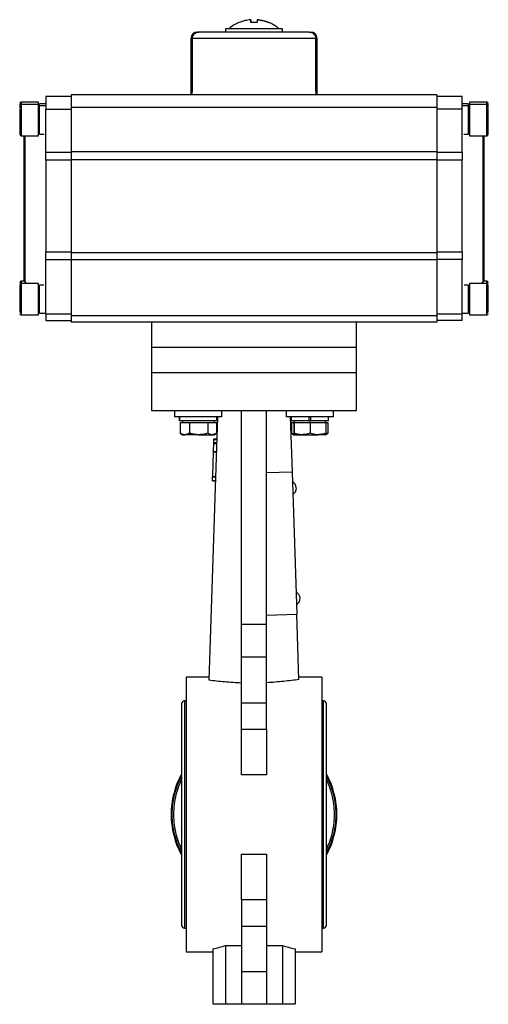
# Model space of a CAD drawing. Header units: millimetres. Extents: x 326 to 1048, y 19 to 719.
# Tile 19 of 19: x 899 to 1048, y 159 to 471. Entities that reach past the tile are written whole.
import ezdxf

# ---------------------------------------------------------------- set-up
doc = ezdxf.new("R2010")
doc.units = ezdxf.units.MM

msp = doc.modelspace()

# ---------------------------------------------------------------- linework, layer by layer
at = {"color": 7, "linetype": 'Continuous', "lineweight": 25}
for p, q in [((972.5, 470.35), (972.5, 471.27)), ((972.51, 470.35), (972.51, 471.27)), ((964.51, 468.35), (964.51, 467.35)), ((982.51, 468.35), (964.51, 468.35)), ((968.78, 470.35), (968.68, 470.35)), ((982.51, 467.35), (982.51, 468.35)), ((953.51, 465.35), (953.51, 447.45)), ((993.1, 465.35), (953.91, 465.35)), ((955.51, 467.35), (955.61, 467.35)), ((993.51, 447.45), (993.51, 465.35)), ((915.51, 446.95), (907.51, 446.95)), ((907.51, 446.95), (907.51, 442.95)), ((1031.51, 447.45), (915.51, 447.45)), ((915.51, 447.45), (915.51, 443.45)), ((1031.51, 447.45), (1031.51, 443.45)), ((1039.51, 446.95), (1031.51, 446.95)), ((1039.51, 442.95), (1039.51, 446.95)), ((905.23, 445.18), (899.73, 445.18)), ((905.23, 444.45), (899.73, 444.45)), ((905.23, 444.45), (905.23, 445.18)), ((905.23, 443.55), (905.23, 444.45)), ((905.23, 434.45), (905.23, 443.55)), ((905.51, 443.18), (905.23, 443.18)), ((907.51, 444.66), (905.51, 444.66)), ((905.51, 443.93), (905.51, 444.66)), ((907.51, 443.93), (905.51, 443.93)), ((905.51, 434.97), (905.51, 443.93)), ((1031.51, 443.45), (915.51, 443.45)), ((915.51, 443.45), (915.51, 429.48)), ((1031.51, 443.45), (1031.51, 429.48)), ((1041.51, 444.66), (1039.51, 444.66)), ((1041.51, 443.93), (1039.51, 443.93)), ((1041.51, 443.93), (1041.51, 444.66)), ((1041.51, 434.97), (1041.51, 443.93)), ((1041.79, 443.18), (1041.51, 443.18)), ((1047.29, 445.18), (1041.79, 445.18)), ((1041.79, 445.18), (1041.79, 444.45)), ((1047.29, 444.45), (1041.79, 444.45)), ((1041.79, 444.45), (1041.79, 434.45)), ((905.51, 442.45), (905.23, 442.45)), ((907.51, 442.95), (915.51, 442.95)), ((907.51, 429.34), (907.51, 442.95)), ((1039.51, 442.95), (1031.51, 442.95)), ((1039.51, 429.34), (1039.51, 442.95)), ((1041.79, 442.45), (1041.51, 442.45)), ((899.73, 434.45), (905.23, 434.45)), ((905.23, 436.45), (905.51, 436.45)), ((905.51, 434.97), (906.99, 434.97)), ((1040.02, 434.97), (1041.51, 434.97)), ((1041.51, 436.45), (1041.79, 436.45)), ((1041.79, 434.45), (1047.29, 434.45)), ((907.51, 426.75), (907.51, 429.34)), ((907.51, 429.34), (915.51, 429.34)), ((915.51, 429.48), (1031.51, 429.48)), ((915.51, 429.48), (915.51, 426.91)), ((1031.51, 429.48), (1031.51, 426.91)), ((1031.51, 429.34), (1039.51, 429.34)), ((1039.51, 429.34), (1039.51, 426.75)), ((907.51, 426.75), (907.51, 397.67)), ((915.51, 426.75), (907.51, 426.75)), ((1031.51, 426.91), (915.51, 426.91)), ((915.51, 426.91), (915.51, 397.53)), ((1031.51, 426.91), (1031.51, 397.53)), ((1039.51, 426.75), (1031.51, 426.75)), ((1039.51, 397.67), (1039.51, 426.75)), ((907.51, 397.67), (915.51, 397.67)), ((907.51, 395.33), (907.51, 397.67)), ((915.51, 397.53), (1031.51, 397.53)), ((915.51, 397.53), (915.51, 395.21)), ((1031.51, 397.67), (1039.51, 397.67)), ((1031.51, 397.53), (1031.51, 395.21)), ((1039.51, 397.67), (1039.51, 395.33)), ((907.51, 395.33), (915.51, 395.33)), ((907.51, 377.95), (907.51, 395.33)), ((1031.51, 395.21), (915.51, 395.21)), ((915.51, 395.21), (915.51, 377.45)), ((1039.51, 395.33), (1031.51, 395.33)), ((1031.51, 395.21), (1031.51, 377.45)), ((1039.51, 377.95), (1039.51, 395.33)), ((900.62, 388.45), (899.73, 388.45)), ((905.23, 387.73), (899.73, 387.73)), ((900.83, 388.18), (901.31, 387.73)), ((905.23, 378.2), (905.23, 387.73)), ((906.87, 387.21), (905.51, 387.21)), ((905.51, 378.25), (905.51, 387.21)), ((1041.51, 387.21), (1040.14, 387.21)), ((1041.51, 378.25), (1041.51, 387.21)), ((1047.29, 387.73), (1041.79, 387.73)), ((1041.79, 387.73), (1041.79, 377.73)), ((1045.7, 387.73), (1046.19, 388.18)), ((1047.29, 388.45), (1046.4, 388.45)), ((905.51, 385.73), (905.23, 385.73)), ((1041.79, 385.73), (1041.51, 385.73)), ((899.73, 377.73), (905.23, 377.73)), ((905.23, 379.73), (905.51, 379.73)), ((905.23, 377.73), (905.23, 378.2)), ((905.51, 378.25), (907.51, 378.25)), ((915.51, 377.95), (907.51, 377.95)), ((907.51, 377.95), (907.51, 375.95)), ((1039.51, 377.95), (1031.51, 377.95)), ((1039.51, 378.25), (1041.51, 378.25)), ((1039.51, 375.95), (1039.51, 377.95)), ((1041.51, 379.73), (1041.79, 379.73)), ((1041.79, 377.73), (1047.29, 377.73)), ((1047.79, 378.96), (1047.79, 378.97)), ((907.51, 375.95), (915.51, 375.95)), ((1031.51, 377.45), (915.51, 377.45)), ((915.51, 377.45), (915.51, 375.45)), ((951.59, 375.45), (915.51, 375.45)), ((941.01, 375.45), (941.01, 367.45)), ((995.42, 375.45), (951.59, 375.45)), ((1031.51, 375.45), (995.42, 375.45)), ((1006.01, 367.45), (1006.01, 375.45)), ((1031.51, 377.45), (1031.51, 375.45)), ((1039.51, 375.95), (1031.51, 375.95)), ((941.01, 367.45), (941.01, 359.45)), ((1006.01, 367.45), (941.01, 367.45)), ((1006.01, 359.45), (1006.01, 367.45)), ((941.01, 359.45), (941.01, 347.45)), ((941.01, 359.45), (1006.01, 359.45)), ((1006.01, 347.45), (1006.01, 359.45)), ((941.01, 347.45), (1006.01, 347.45)), ((948.33, 347.45), (948.33, 345.45)), ((963.33, 345.45), (963.33, 347.45)), ((965.63, 347.45), (965.98, 347.4)), ((965.98, 347.4), (969.51, 347.4)), ((969.51, 279.6), (969.51, 347.45)), ((977.51, 279.6), (977.51, 347.45)), ((977.51, 347.4), (981.03, 347.4)), ((981.03, 347.4), (981.39, 347.45)), ((983.69, 347.45), (983.69, 345.45)), ((998.69, 345.45), (998.69, 347.45)), ((963.33, 345.45), (948.33, 345.45)), ((949.93, 345.45), (949.93, 344.15)), ((949.94, 344.15), (949.93, 344.15)), ((949.94, 344.15), (949.94, 345.45)), ((961.73, 344.15), (949.94, 344.15)), ((950.06, 343.65), (950.06, 340.23)), ((950.06, 343.65), (951.57, 343.65)), ((950.83, 344.15), (950.83, 343.65)), ((951.57, 343.65), (953.08, 343.65)), ((953.08, 343.65), (953.08, 340.23)), ((953.08, 343.65), (955.96, 343.65)), ((955.96, 343.65), (958.85, 343.65)), ((958.85, 343.65), (958.85, 340.23)), ((958.85, 343.65), (960.23, 343.65)), ((959.25, 261.99), (962.04, 345.45)), ((960.23, 343.65), (961.6, 343.65)), ((960.83, 343.65), (960.83, 344.15)), ((961.6, 343.65), (961.6, 340.23)), ((961.73, 344.15), (961.73, 345.45)), ((998.69, 345.45), (983.69, 345.45)), ((984.98, 345.45), (985.56, 327.92)), ((985.29, 345.45), (985.29, 344.15)), ((990.86, 344.15), (985.29, 344.15)), ((985.41, 343.65), (985.41, 340.23)), ((985.41, 343.65), (986.11, 343.65)), ((986.11, 343.65), (986.11, 340.23)), ((986.11, 343.65), (986.19, 343.65)), ((986.19, 344.15), (986.19, 343.65)), ((986.19, 343.65), (986.27, 343.65)), ((986.27, 343.65), (986.27, 340.23)), ((986.27, 343.65), (988.8, 343.65)), ((988.8, 343.65), (991.34, 343.65)), ((990.86, 345.45), (990.86, 344.15)), ((990.86, 344.15), (991.51, 344.15)), ((991.34, 343.65), (991.34, 340.23)), ((991.34, 343.65), (993.8, 343.65)), ((991.51, 344.15), (991.51, 345.45)), ((997.09, 344.15), (991.51, 344.15)), ((993.8, 343.65), (996.26, 343.65)), ((996.19, 343.65), (996.19, 344.15)), ((996.26, 343.65), (996.96, 343.65)), ((996.26, 343.65), (996.26, 340.23)), ((996.96, 343.65), (996.96, 340.23)), ((997.09, 344.15), (997.09, 345.45)), ((950.06, 340.23), (950.83, 339.78)), ((950.06, 340.23), (950.14, 340.18)), ((960.83, 339.78), (961.61, 340.23)), ((985.41, 340.23), (986.18, 339.78)), ((985.41, 340.23), (985.5, 340.18)), ((996.19, 339.78), (996.96, 340.23)), ((950.83, 339.78), (951.57, 339.78)), ((955.96, 339.78), (951.57, 339.78)), ((955.96, 339.78), (960.23, 339.78)), ((960.23, 339.78), (960.83, 339.78)), ((960.68, 334.55), (960.76, 336.96)), ((960.76, 337.13), (960.77, 337.3)), ((960.76, 337.13), (961.76, 337.1)), ((960.76, 336.96), (960.76, 337.13)), ((960.76, 336.96), (961.76, 336.93)), ((960.77, 337.3), (960.8, 338.29)), ((960.77, 337.3), (961.77, 337.26)), ((960.8, 338.29), (960.81, 338.46)), ((960.8, 338.29), (961.8, 338.26)), ((960.81, 338.46), (961.81, 338.43)), ((986.18, 339.78), (986.19, 339.78)), ((986.19, 339.78), (988.8, 339.78)), ((988.8, 339.78), (993.8, 339.78)), ((996.18, 339.78), (993.8, 339.78)), ((996.19, 339.78), (996.19, 339.78)), ((960.41, 326.55), (960.67, 334.38)), ((960.67, 334.38), (960.68, 334.55)), ((960.67, 334.38), (961.67, 334.35)), ((960.68, 334.55), (961.67, 334.51)), ((985.56, 327.92), (977.51, 327.65)), ((985.56, 327.92), (987.07, 282.94)), ((960.36, 325.14), (960.37, 325.3)), ((960.36, 325.14), (961.36, 325.1)), ((960.37, 325.3), (960.4, 326.39)), ((960.37, 325.3), (961.37, 325.27)), ((960.4, 326.39), (960.41, 326.55)), ((960.4, 326.39), (961.4, 326.35)), ((960.41, 326.55), (961.41, 326.52)), ((977.51, 282.62), (987.07, 282.94)), ((987.76, 262.21), (987.07, 282.94)), ((977.51, 279.6), (969.51, 279.6)), ((969.51, 269.34), (969.51, 279.6)), ((977.51, 269.34), (977.51, 279.6)), ((977.51, 269.34), (969.51, 269.34)), ((969.51, 254.84), (969.51, 269.34)), ((977.51, 254.84), (977.51, 269.34)), ((959.28, 262.95), (952.01, 262.95)), ((952.01, 262.95), (952.01, 175.95)), ((995.01, 262.95), (987.73, 262.95)), ((995.01, 262.95), (995.01, 175.95)), ((950.56, 254.5), (950.56, 184.4)), ((952.01, 255.45), (951.51, 255.45)), ((969.51, 254.84), (977.51, 254.84)), ((969.51, 246.45), (969.51, 254.84)), ((977.51, 246.45), (977.51, 254.84)), ((995.51, 255.45), (995.01, 255.45)), ((996.46, 184.4), (996.46, 254.5)), ((969.51, 246.45), (977.51, 246.45)), ((969.51, 232), (969.51, 246.45)), ((977.51, 246.45), (977.51, 232)), ((977.51, 232), (969.51, 232)), ((969.51, 206.91), (977.51, 206.91)), ((969.51, 192.46), (969.51, 206.91)), ((977.51, 206.91), (977.51, 192.46)), ((977.51, 192.46), (969.51, 192.46)), ((969.51, 192.46), (969.51, 184.06)), ((977.51, 192.46), (977.51, 184.06)), ((969.51, 184.06), (969.51, 169.56)), ((969.51, 184.06), (977.51, 184.06)), ((977.51, 184.06), (977.51, 169.56)), ((951.51, 183.45), (952.01, 183.45)), ((995.01, 183.45), (995.51, 183.45)), ((964.51, 177.94), (969.51, 177.94)), ((964.51, 177.94), (964.51, 159.45)), ((977.51, 177.94), (982.51, 177.94)), ((982.51, 177.94), (982.51, 159.45)), ((952.01, 175.95), (960.51, 175.95)), ((960.51, 176.89), (960.51, 159.45)), ((986.51, 176.89), (986.51, 159.45)), ((986.51, 175.95), (995.01, 175.95)), ((977.51, 169.56), (969.51, 169.56)), ((969.51, 169.56), (969.51, 159.31)), ((977.51, 169.56), (977.51, 159.31)), ((960.51, 159.45), (964.51, 159.45)), ((964.51, 159.45), (969.51, 159.45)), ((977.51, 159.31), (969.51, 159.31)), ((977.51, 159.45), (982.51, 159.45)), ((982.51, 159.45), (986.51, 159.45))]:
    msp.add_line(p, q, dxfattribs=at)
at = {"color": 8, "linetype": 'Continuous', "lineweight": 25}
for p, q in [((953.91, 465.35), (953.51, 465.35)), ((993.51, 465.35), (993.1, 465.35)), ((899.73, 445.18), (899.73, 444.45)), ((899.73, 444.45), (899.73, 443.55)), ((899.73, 443.55), (899.73, 434.45)), ((1047.29, 444.45), (1047.29, 445.18)), ((1047.29, 434.45), (1047.29, 444.45)), ((900.83, 434.45), (900.83, 388.18)), ((1046.19, 388.18), (1046.19, 434.45)), ((899.73, 388.45), (899.73, 387.73)), ((899.73, 387.73), (899.73, 378.2)), ((1047.29, 387.73), (1047.29, 388.45)), ((1047.29, 377.73), (1047.29, 387.73)), ((899.73, 378.2), (899.73, 377.73)), ((951.51, 255.45), (951.51, 219.45)), ((995.51, 219.45), (995.51, 255.45)), ((951.51, 219.45), (951.51, 183.45)), ((995.51, 183.45), (995.51, 219.45))]:
    msp.add_line(p, q, dxfattribs=at)
at = {"color": 7, "linetype": 'Continuous', "lineweight": 25}
for centre, radius, start, end in [((998.51, 470.2), 26.03, 177.6456, 179.6662), ((946.51, 470.2), 26.03, 0.3338, 2.3544), ((1000.51, 470.2), 26.03, 177.6456, 179.6662), ((955.51, 465.35), 2, 90, 180), ((991.51, 465.35), 2, 0, 90), ((899.73, 444.68), 0.5, 90, 180), ((899.73, 443.95), 0.5, 90, 180), ((1047.29, 444.68), 0.5, 0, 90), ((1047.29, 443.95), 0.5, 0, 90), ((899.73, 434.95), 0.5, 180, 270), ((901.51, 433.99), 1, 152.4587, 180), ((1045.51, 433.99), 1, 0, 27.5432), ((1047.29, 434.95), 0.5, 270, 0), ((899.73, 387.95), 0.5, 90, 180), ((899.73, 387.23), 0.5, 90, 180), ((901.51, 388.92), 1, 180, 227), ((1045.51, 388.92), 1, 313, 0), ((1047.29, 387.95), 0.5, 0, 90), ((1047.29, 387.23), 0.5, 0, 90), ((899.73, 378.95), 0.5, 180, 270), ((899.73, 378.23), 0.5, 180, 270), ((1047.29, 378.95), 0.5, 270, 0), ((1047.29, 378.23), 0.5, 270, 0), ((984.53, 322.82), 2.4, 2.5094, 61.9306), ((984.53, 322.87), 2.4, 301.8988, 1.3199), ((985.7, 287.84), 2.4, 2.5094, 61.9306), ((985.7, 287.89), 2.4, 301.8988, 1.3199), ((951.51, 254.5), 0.95, 90, 180), ((995.51, 254.5), 0.95, 0, 90), ((973.51, 219.45), 26.3, 150.765, 209.235), ((973.51, 219.45), 26.3, 330.765, 29.235), ((951.51, 184.4), 0.95, 180, 270), ((995.51, 184.4), 0.95, 270, 0), ((951.51, 219.45), 43.5, 281.9405, 287.3886), ((995.51, 219.45), 43.5, 252.6114, 258.0595)]:
    msp.add_arc(centre, radius, start, end, dxfattribs=at)
for major_axis, start_param, end_param in [((-3.47, 1145.8), 1.194395, 1.211232), ((-3.47, 1145.8), 1.194395, 1.211232), ((3.47, 1145.8), 5.071954, 5.08879), ((3.47, 1145.8), 5.071954, 5.08879)]:
    msp.add_ellipse((973.51, 44.24), major_axis=major_axis, ratio=0.01719, start_param=start_param, end_param=end_param, dxfattribs=at)
for points, knots in [([(972.5, 471.27), (971.87, 471.19), (970.59, 471.04), (969.39, 470.58), (968.78, 470.35)], [0, 0, 0, 0, 0.493662, 1, 1, 1, 1]), ([(978.23, 470.35), (977.63, 470.58), (976.43, 471.03), (975.15, 471.19), (974.5, 471.27)], [0, 0, 0, 0, 0.493662, 1, 1, 1, 1]), ([(974.51, 471.27), (975.15, 471.19), (976.42, 471.04), (977.63, 470.58), (978.24, 470.35)], [0, 0, 0, 0, 0.493662, 1, 1, 1, 1]), ([(968.68, 470.35), (968.2, 470.12), (967.22, 469.64), (966.16, 468.94), (965.64, 468.45), (965.52, 468.33)], [0, 0, 0, 0, 0.428404, 0.868205, 1, 1, 1, 1]), ([(974.48, 470.35), (973.94, 470.35), (973.27, 470.35), (972.61, 470.35), (972.48, 470.35)], [0, 0, 0, 0, 0.8082374, 1, 1, 1, 1]), ([(978.34, 470.35), (978.34, 470.35), (978.37, 470.35), (978.3, 470.35), (978.23, 470.35)], [0, 0, 0, 0, 0.027233, 1, 1, 1, 1]), ([(981.49, 468.34), (981.4, 468.43), (980.91, 468.9), (979.87, 469.57), (978.9, 470.15), (978.35, 470.34), (978.34, 470.35)], [0, 0, 0, 0, 0.101883, 0.542518, 0.983154, 1, 1, 1, 1]), ([(953.91, 465.35), (953.94, 465.57), (953.98, 465.99), (954.31, 466.57), (954.8, 467.02), (955.41, 467.3), (955.85, 467.34), (956.06, 467.35)], [0, 0, 0, 0, 0.1952048, 0.390185, 0.5912584, 0.8062939, 1, 1, 1, 1]), ([(956.06, 467.35), (955.8, 467.33), (955.28, 467.28), (954.6, 466.88), (954.13, 466.31), (953.93, 465.76), (953.92, 465.44), (953.91, 465.35)], [0, 0, 0, 0, 0.2403381, 0.4811121, 0.7089178, 0.9185291, 1, 1, 1, 1]), ([(956.06, 467.35), (955.89, 467.35), (955.66, 467.35), (955.62, 467.35), (955.61, 467.35)], [0, 0, 0, 0, 0.780098, 1, 1, 1, 1]), ([(990.96, 467.35), (990.68, 467.35), (990.12, 467.35), (988.72, 467.35), (986.88, 467.35), (984.62, 467.35), (982.03, 467.35), (979.25, 467.35), (976.38, 467.35), (973.51, 467.35), (970.64, 467.35), (967.77, 467.35), (964.98, 467.35), (962.4, 467.35), (960.14, 467.35), (958.3, 467.35), (956.89, 467.35), (956.33, 467.35), (956.06, 467.35)], [0, 0, 0, 0, 0.0594978, 0.1214964, 0.185282, 0.25, 0.314718, 0.3785036, 0.4405022, 0.5, 0.5594978, 0.6214964, 0.685282, 0.75, 0.814718, 0.8785036, 0.9405022, 1, 1, 1, 1]), ([(990.96, 467.35), (991.22, 467.33), (991.73, 467.28), (992.41, 466.88), (992.89, 466.31), (993.08, 465.76), (993.1, 465.44), (993.1, 465.35)], [0, 0, 0, 0, 0.240338, 0.481112, 0.708918, 0.918529, 1, 1, 1, 1]), ([(990.96, 467.35), (991.22, 467.33), (991.73, 467.28), (992.41, 466.88), (992.89, 466.31), (993.08, 465.76), (993.1, 465.44), (993.1, 465.35)], [0, 0, 0, 0, 0.240338, 0.481112, 0.708918, 0.918529, 1, 1, 1, 1]), ([(991.03, 467.35), (991.16, 467.35), (991.45, 467.35), (991.49, 467.35), (991.51, 467.35)], [0, 0, 0, 0, 0.450368, 1, 1, 1, 1]), ([(899.23, 444.66), (899.23, 444.66), (899.23, 444.65), (899.23, 444.44), (899.23, 444.02), (899.23, 443.68), (899.23, 443.41), (899.23, 443.39)], [0, 0, 0, 0, 0.183784, 0.451056, 0.718327, 0.980045, 1, 1, 1, 1]), ([(899.23, 443.14), (899.23, 442.77), (899.23, 442.19), (899.23, 441.13), (899.23, 440.24), (899.23, 439.32), (899.23, 438.15), (899.23, 436.81), (899.23, 435.79), (899.23, 435.25), (899.23, 434.99), (899.23, 434.97), (899.23, 434.97)], [0, 0, 0, 0, 0.148497, 0.228435, 0.31007, 0.391705, 0.471644, 0.620141, 0.768637, 0.848576, 0.930211, 1, 1, 1, 1]), ([(1047.79, 443.39), (1047.79, 443.41), (1047.79, 443.68), (1047.79, 444.02), (1047.79, 444.44), (1047.79, 444.65), (1047.79, 444.66), (1047.79, 444.66)], [0, 0, 0, 0, 0.0199593, 0.2816759, 0.5489465, 0.8162171, 1, 1, 1, 1]), ([(1047.79, 434.96), (1047.79, 434.96), (1047.79, 434.98), (1047.79, 435.25), (1047.79, 435.79), (1047.79, 436.81), (1047.79, 438.15), (1047.79, 439.32), (1047.79, 440.24), (1047.79, 441.13), (1047.79, 442.19), (1047.79, 442.77), (1047.79, 443.14)], [0, 0, 0, 0, 0.080679, 0.161358, 0.240361, 0.387119, 0.533878, 0.612881, 0.69356, 0.774239, 0.853242, 1, 1, 1, 1]), ([(900.51, 433.99), (900.51, 433.96), (900.51, 433.89), (900.51, 433.35), (900.51, 432.53), (900.51, 431.5), (900.51, 429.95), (900.51, 427.99), (900.51, 425.69), (900.51, 423.82), (900.51, 421.84), (900.51, 419.57), (900.51, 417.02), (900.51, 414.23), (900.51, 411.45), (900.51, 408.68), (900.51, 405.89), (900.51, 403.34), (900.51, 401.07), (900.51, 398.42), (900.51, 396.01), (900.51, 393.93), (900.51, 392.57), (900.51, 391.41), (900.51, 390.37), (900.51, 389.55), (900.51, 389.01), (900.51, 388.95), (900.51, 388.92)], [0, 0, 0, 0, 0.038823, 0.078844, 0.119997, 0.152163, 0.184336, 0.249956, 0.282806, 0.315664, 0.34783, 0.380003, 0.421149, 0.461175, 0.5, 0.538818, 0.578844, 0.619997, 0.652163, 0.684336, 0.749956, 0.782806, 0.815664, 0.84783, 0.880003, 0.921149, 0.961173, 1, 1, 1, 1]), ([(1046.51, 388.92), (1046.51, 388.95), (1046.51, 389.01), (1046.51, 389.55), (1046.51, 390.37), (1046.51, 391.41), (1046.51, 392.57), (1046.51, 393.93), (1046.51, 396.01), (1046.51, 398.42), (1046.51, 401.07), (1046.51, 403.34), (1046.51, 405.89), (1046.51, 408.68), (1046.51, 411.45), (1046.51, 414.23), (1046.51, 417.02), (1046.51, 419.57), (1046.51, 421.84), (1046.51, 423.82), (1046.51, 425.69), (1046.51, 427.99), (1046.51, 429.95), (1046.51, 431.5), (1046.51, 432.53), (1046.51, 433.35), (1046.51, 433.89), (1046.51, 433.96), (1046.51, 433.99)], [0, 0, 0, 0, 0.038827, 0.078851, 0.119997, 0.15217, 0.184336, 0.217194, 0.250044, 0.315664, 0.347837, 0.380003, 0.421156, 0.461182, 0.5, 0.538825, 0.578851, 0.619997, 0.65217, 0.684336, 0.717194, 0.750044, 0.815664, 0.847837, 0.880003, 0.921156, 0.961177, 1, 1, 1, 1]), ([(899.23, 387.21), (899.23, 387.21), (899.23, 387.21), (899.23, 386.99), (899.23, 386.59), (899.23, 385.87), (899.23, 384.68), (899.23, 383.26), (899.23, 382.08), (899.23, 381.18), (899.23, 380.35), (899.23, 379.4), (899.23, 378.95), (899.23, 378.65)], [0, 0, 0, 0, 0.052561, 0.129, 0.205439, 0.280289, 0.419333, 0.558378, 0.633228, 0.709667, 0.786105, 0.860955, 1, 1, 1, 1]), ([(1047.79, 378.65), (1047.79, 378.95), (1047.79, 379.4), (1047.79, 380.35), (1047.79, 381.18), (1047.79, 382.08), (1047.79, 383.26), (1047.79, 384.68), (1047.79, 385.87), (1047.79, 386.59), (1047.79, 386.99), (1047.79, 387.21), (1047.79, 387.21), (1047.79, 387.21)], [0, 0, 0, 0, 0.1390446, 0.2138948, 0.2903334, 0.3667719, 0.4416221, 0.5806667, 0.7197113, 0.7945615, 0.8710001, 0.9474386, 1, 1, 1, 1]), ([(951.57, 339.78), (951.53, 339.78), (951.02, 339.79), (950.52, 340.01), (950.06, 340.23)], [0, 0, 0, 0, 0.070201, 1, 1, 1, 1]), ([(953.08, 340.23), (952.83, 340.1), (952.34, 339.85), (951.83, 339.8), (951.57, 339.78)], [0, 0, 0, 0, 0.495458, 1, 1, 1, 1]), ([(955.96, 339.78), (955.85, 339.78), (955.63, 339.78), (955.31, 339.8), (955.01, 339.83), (954.73, 339.86), (954.45, 339.91), (954.18, 339.96), (953.9, 340.01), (953.63, 340.08), (953.35, 340.15), (953.17, 340.2), (953.08, 340.23)], [0, 0, 0, 0, 0.115701, 0.231577, 0.326891, 0.422292, 0.517935, 0.613651, 0.71011, 0.806626, 0.903292, 1, 1, 1, 1]), ([(958.85, 340.23), (958.65, 340.17), (957.71, 339.91), (956.74, 339.83), (955.96, 339.78)], [0, 0, 0, 0, 0.2110008, 1, 1, 1, 1]), ([(960.23, 339.78), (960.19, 339.78), (959.73, 339.79), (959.27, 340.01), (958.85, 340.23)], [0, 0, 0, 0, 0.070201, 1, 1, 1, 1]), ([(961.6, 340.23), (961.38, 340.1), (960.93, 339.85), (960.46, 339.8), (960.23, 339.78)], [0, 0, 0, 0, 0.495458, 1, 1, 1, 1]), ([(986.92, 339.78), (986.89, 339.78), (986.38, 339.79), (985.88, 340.01), (985.41, 340.23)], [0, 0, 0, 0, 0.070201, 1, 1, 1, 1]), ([(986.19, 339.78), (986.19, 339.78), (986.18, 339.78), (986.17, 339.8), (986.16, 339.82), (986.16, 339.85), (986.15, 339.89), (986.14, 339.94), (986.13, 340), (986.13, 340.07), (986.12, 340.14), (986.11, 340.2), (986.11, 340.23)], [0, 0, 0, 0, 0.0976843, 0.1954744, 0.2935726, 0.3917683, 0.4909787, 0.5902726, 0.6897921, 0.7893763, 0.8946606, 1, 1, 1, 1]), ([(986.27, 340.23), (986.25, 340.04), (986.22, 339.8), (986.19, 339.78), (986.19, 339.78)], [0, 0, 0, 0, 0.768151, 1, 1, 1, 1]), ([(988.8, 339.78), (988.74, 339.78), (987.89, 339.79), (987.05, 340.01), (986.27, 340.23)], [0, 0, 0, 0, 0.070201, 1, 1, 1, 1]), ([(991.34, 340.23), (990.93, 340.1), (990.1, 339.85), (989.24, 339.8), (988.8, 339.78)], [0, 0, 0, 0, 0.495458, 1, 1, 1, 1]), ([(993.8, 339.78), (993.74, 339.78), (992.91, 339.79), (992.1, 340.01), (991.34, 340.23)], [0, 0, 0, 0, 0.070201, 1, 1, 1, 1]), ([(996.26, 340.23), (995.86, 340.1), (995.06, 339.85), (994.22, 339.8), (993.8, 339.78)], [0, 0, 0, 0, 0.495458, 1, 1, 1, 1]), ([(996.96, 340.23), (996.74, 340.09), (996.47, 339.93), (996.2, 339.88), (996.15, 339.88)], [0, 0, 0, 0, 0.838893, 1, 1, 1, 1]), ([(996.18, 339.78), (996.19, 339.78), (996.19, 339.78), (996.2, 339.8), (996.21, 339.83), (996.22, 339.86), (996.22, 339.91), (996.23, 339.96), (996.24, 340.01), (996.25, 340.08), (996.25, 340.15), (996.26, 340.2), (996.26, 340.23)], [0, 0, 0, 0, 0.115701, 0.231577, 0.326891, 0.422292, 0.517935, 0.613651, 0.71011, 0.806626, 0.903292, 1, 1, 1, 1]), ([(987.76, 262.21), (986.99, 262.11), (986.2, 262.01), (984.56, 261.81), (983.72, 261.71), (982, 261.53), (981.12, 261.45), (979.34, 261.3), (978.43, 261.23), (977.51, 261.18)], [0, 0, 0, 0, 0.25, 0.25, 0.5, 0.5, 0.75, 0.75, 1, 1, 1, 1]), ([(969.51, 261.1), (968.6, 261.13), (967.71, 261.18), (965.93, 261.3), (965.05, 261.37), (963.33, 261.52), (962.49, 261.61), (960.84, 261.79), (960.03, 261.89), (959.25, 261.99)], [0, 0, 0, 0, 0.25, 0.25, 0.5, 0.5, 0.75, 0.75, 1, 1, 1, 1]), ([(950.56, 207.53), (950.24, 208.13), (949.38, 209.76), (948.44, 212.61), (947.74, 216), (947.51, 219.45), (947.74, 222.91), (948.44, 226.3), (949.38, 229.15), (950.24, 230.77), (950.56, 231.38)], [0, 0, 0, 0, 0.082731, 0.221821, 0.360911, 0.5, 0.63909, 0.778179, 0.917269, 1, 1, 1, 1]), ([(996.46, 231.38), (996.78, 230.77), (997.64, 229.15), (998.57, 226.3), (999.28, 222.91), (999.5, 219.45), (999.28, 216), (998.57, 212.61), (997.64, 209.76), (996.78, 208.13), (996.46, 207.53)], [0, 0, 0, 0, 0.0827315, 0.2218211, 0.3609106, 0.5000001, 0.6390896, 0.7781791, 0.9172686, 1, 1, 1, 1]), ([(950.56, 230.45), (950.33, 230), (949.61, 228.57), (948.8, 225.98), (948.15, 222.75), (947.94, 219.45), (948.15, 216.16), (948.8, 212.93), (949.61, 210.34), (950.33, 208.91), (950.56, 208.46)], [0, 0, 0, 0, 0.0661568, 0.2107711, 0.3553855, 0.4999998, 0.6446142, 0.7892285, 0.9338429, 1, 1, 1, 1]), ([(996.46, 208.46), (996.69, 208.91), (997.41, 210.34), (998.22, 212.93), (998.87, 216.16), (999.08, 219.45), (998.87, 222.75), (998.22, 225.98), (997.41, 228.57), (996.69, 230), (996.46, 230.45)], [0, 0, 0, 0, 0.066157, 0.210771, 0.355386, 0.5, 0.644614, 0.789229, 0.933843, 1, 1, 1, 1])]:
    msp.add_open_spline(points, degree=3, knots=knots, dxfattribs=at)

doc.saveas('drawing.dxf')
